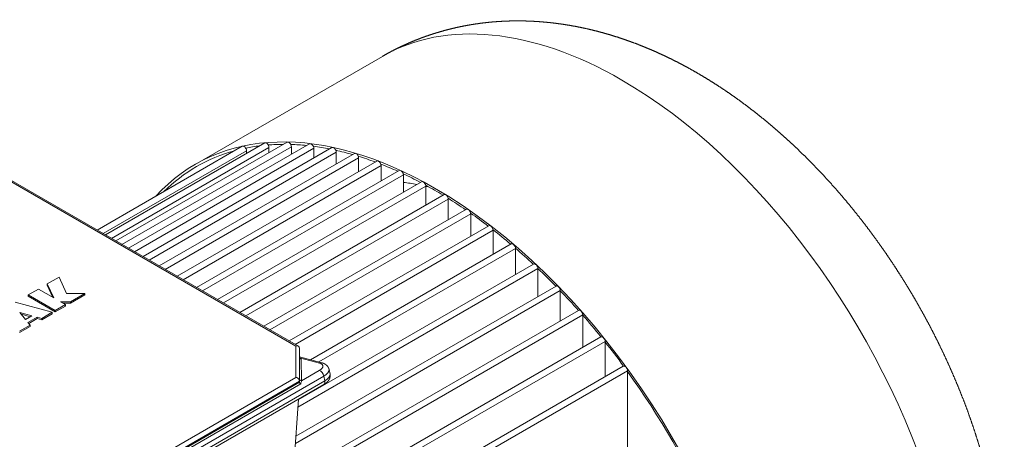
# Model space of a CAD drawing. Header units: millimetres. Extents: x -2791 to 1997, y -1887 to 1428.
# Tile 7 of 19: x -2200 to -1641, y -1157 to -919. Entities that reach past the tile are written whole.
import ezdxf

# ---------------------------------------------------------------- set-up
doc = ezdxf.new("R2010")
doc.units = ezdxf.units.MM
doc.layers.add('AM_VIS', color=7, linetype='Continuous', lineweight=20)

msp = doc.modelspace()

# ---------------------------------------------------------------- linework, layer by layer
at = {"layer": 'AM_VIS'}
for p, q in [((-2100.73, -1000.812), (-1994.438, -939.444)), ((-2151.735, -1040.883), (-2061.246, -988.639)), ((-2145.729, -1044.35), (-2048.518, -988.226)), ((-2138.56, -1048.489), (-2035.79, -989.155)), ((-2156.429, -1038.173), (-2073.974, -990.567)), ((-2153.015, -1040.144), (-2071.56, -993.116)), ((-2148.321, -1042.854), (-2058.832, -991.188)), ((-2142.315, -1046.322), (-2046.104, -990.774)), ((-2135.146, -1050.46), (-2033.376, -991.703)), ((-2130.336, -1053.238), (-2023.062, -991.304)), ((-2126.921, -1055.209), (-2020.648, -993.852)), ((-2121.132, -1058.552), (-2010.334, -994.583)), ((-2071.56, -994.594), (-2071.56, -993.116)), ((-2058.832, -994.18), (-2058.832, -991.188)), ((-2046.104, -995.11), (-2046.104, -990.774)), ((-2033.376, -997.258), (-2033.376, -991.703)), ((-2020.648, -1000.538), (-2020.648, -993.852)), ((-2229.116, -996.884), (-2043.486, -1104.057)), ((-2228.53, -996.545), (-2042.072, -1104.197)), ((-2117.717, -1060.523), (-2007.92, -997.132)), ((-2111.003, -1064.399), (-1997.606, -998.93)), ((-2007.92, -1004.884), (-2007.92, -997.132)), ((-2107.589, -1066.371), (-1995.192, -1001.478)), ((-2099.989, -1070.759), (-1984.878, -1004.3)), ((-1995.192, -1010.254), (-1995.192, -1001.478)), ((-2096.574, -1072.73), (-1982.464, -1006.848)), ((-2088.112, -1077.616), (-1972.151, -1010.666)), ((-1982.464, -1016.62), (-1982.464, -1006.848)), ((-2084.697, -1079.587), (-1969.736, -1013.214)), ((-1969.736, -1023.969), (-1969.736, -1013.214)), ((-2075.384, -1084.964), (-1959.423, -1018.014)), ((-2071.97, -1086.936), (-1957.008, -1020.563)), ((-1957.008, -1032.3), (-1957.008, -1020.563)), ((-2061.805, -1092.804), (-1946.695, -1026.345)), ((-2058.391, -1094.775), (-1944.28, -1028.894)), ((-1944.28, -1041.627), (-1944.28, -1028.894)), ((-2047.364, -1101.142), (-1933.967, -1035.672)), ((-2043.949, -1103.113), (-1931.553, -1038.221)), ((-1931.553, -1051.977), (-1931.553, -1038.221)), ((-2035.263, -1111.854), (-1921.239, -1046.022)), ((-2030.599, -1113.104), (-1918.825, -1048.571)), ((-1918.825, -1063.394), (-1918.825, -1048.571)), ((-2042.446, -1138.71), (-1906.097, -1059.988)), ((-2042.179, -1134.613), (-1908.511, -1057.44)), ((-1906.097, -1075.943), (-1906.097, -1059.988)), ((-2184.72, -1068.698), (-2178.058, -1064.852)), ((-2178.058, -1064.852), (-2173.742, -1074.152)), ((-2195.581, -1074.968), (-2189.811, -1071.637)), ((-2189.811, -1071.637), (-2180.994, -1076.728)), ((-2180.994, -1076.728), (-2184.72, -1068.698)), ((-2184.72, -1069.514), (-2184.72, -1068.698)), ((-2181.511, -1076.429), (-2184.72, -1069.514)), ((-2043.794, -1159.385), (-1893.369, -1072.537)), ((-2043.527, -1155.288), (-1895.783, -1069.988)), ((-1893.369, -1089.71), (-1893.369, -1072.537)), ((-2202.928, -1079.21), (-2181.914, -1084.868)), ((-2180.174, -1083.863), (-2195.581, -1074.968)), ((-2195.581, -1075.785), (-2195.581, -1074.968)), ((-2180.174, -1084.68), (-2195.581, -1075.785)), ((-2171.514, -1078.863), (-2177.296, -1078.863)), ((-2177.296, -1078.863), (-2174.405, -1080.532)), ((-2173.742, -1074.152), (-2163.354, -1074.152)), ((-2163.354, -1074.152), (-2171.514, -1078.863)), ((-2163.354, -1074.969), (-2171.514, -1079.68)), ((-2171.514, -1079.68), (-2171.514, -1078.863)), ((-2163.354, -1074.969), (-2163.354, -1074.152)), ((-2174.405, -1080.532), (-2180.174, -1083.863)), ((-2174.405, -1081.349), (-2180.174, -1084.68)), ((-2180.174, -1084.68), (-2180.174, -1083.863)), ((-2171.514, -1079.68), (-2175.881, -1079.68)), ((-2174.405, -1081.349), (-2174.405, -1080.532)), ((-2038.235, -1173.349), (-1883.055, -1083.756)), ((-2193.435, -1086.831), (-2200.31, -1084.98)), ((-2200.31, -1084.98), (-2197.104, -1088.949)), ((-2194.4, -1087.388), (-2199.467, -1086.024)), ((-2197.104, -1088.949), (-2193.435, -1086.831)), ((-2190.52, -1087.616), (-2195.745, -1090.632)), ((-2190.52, -1088.432), (-2195.295, -1091.189)), ((-2187.897, -1088.322), (-2190.52, -1087.616)), ((-2190.52, -1088.432), (-2190.52, -1087.616)), ((-2187.897, -1089.138), (-2190.52, -1088.432)), ((-2181.914, -1084.868), (-2187.897, -1088.322)), ((-2181.914, -1085.684), (-2187.897, -1089.138)), ((-2187.897, -1089.138), (-2187.897, -1088.322)), ((-2181.914, -1085.684), (-2181.914, -1084.868)), ((-2034.99, -1175.418), (-1880.641, -1086.304)), ((-1880.641, -1104.821), (-1880.641, -1086.304)), ((-2194.522, -1092.147), (-2200.505, -1095.601)), ((-2194.522, -1092.963), (-2200.505, -1096.418)), ((-2195.745, -1090.632), (-2194.522, -1092.147)), ((-2194.522, -1092.963), (-2194.522, -1092.147)), ((-2027.62, -1189.679), (-1870.327, -1098.866)), ((-2026.923, -1193.219), (-1867.913, -1101.415)), ((-1867.913, -1121.446), (-1867.913, -1101.415)), ((-2043.486, -1104.057), (-2043.486, -1121.835)), ((-2041.486, -1105.211), (-2041.486, -1123.946)), ((-2041.486, -1110.186), (-2028.785, -1113.59)), ((-2041.486, -1110.756), (-2030.111, -1113.805)), ((-2040.64, -1111.249), (-2041.486, -1111.032)), ((-2040.342, -1123.753), (-2040.64, -1111.249)), ((-2190.071, -1311.386), (-1855.185, -1118.039)), ((-2030.279, -1117.943), (-2040.342, -1123.753)), ((-2034.722, -1217.753), (-1857.599, -1115.491)), ((-2024.715, -1117.34), (-2024.165, -1120.023)), ((-1855.185, -1169.916), (-1855.185, -1118.039)), ((-2189.101, -1214.371), (-2027.681, -1121.175)), ((-2027.132, -1123.858), (-2188.552, -1217.054)), ((-2043.486, -1121.835), (-2179.618, -1200.431)), ((-2027.681, -1121.175), (-2027.132, -1123.858)), ((-2189.101, -1219.103), (-2027.681, -1125.907)), ((-2041.525, -1124.643), (-2178.812, -1203.906)), ((-2178.791, -1203.302), (-2041.489, -1124.031)), ((-2178.638, -1205.147), (-2040.775, -1125.552)), ((-2041.524, -1124.57), (-2041.489, -1124.031)), ((-2044.446, -1169.387), (-2042.156, -1134.265))]:
    msp.add_line(p, q, dxfattribs=at)
for centre, major_axis, ratio, start_param, end_param in [((-1858.438, -1175.003), (136, -235.559), 0.5773503, 2.3561945, 3.1415927), ((-1858.438, -1175.003), (136, -235.559), 0.5773503, 0, 2.3561945), ((-1964.73, -1236.371), (136, -235.559), 0.5773503, 2.3561945, 3.3238605), ((-2060.246, -990.371), (1, -1.732), 0.5773503, 0.7853982, 3.1415927), ((-1964.73, -1236.371), (135.25, -234.26), 0.5773503, 2.821896, 2.8730643), ((-2047.518, -989.958), (1, -1.732), 0.5773503, 0.7853982, 3.1415927), ((-1964.73, -1236.371), (135.25, -234.26), 0.5773503, 2.7461585, 2.7976526), ((-2034.79, -990.887), (1, -1.732), 0.5773503, 0.7853982, 3.1415927), ((-1964.73, -1236.371), (135.25, -234.26), 0.5773503, 2.992381, 3.2908043), ((-2072.974, -992.299), (1, -1.732), 0.5773503, 0.7853982, 3.1415927), ((-1964.73, -1236.371), (135.25, -234.26), 0.5773503, 2.9024191, 2.9519188), ((-1964.73, -1236.371), (135.25, -234.26), 0.5773503, 2.6734849, 2.7248848), ((-2022.062, -993.036), (1, -1.732), 0.5773503, 0.7853982, 3.1415927), ((-1964.73, -1236.371), (135.25, -234.26), 0.5773503, 2.6029344, 2.6541486), ((-2009.334, -996.315), (1, -1.732), 0.5773503, 0.7853982, 3.1415927), ((-1964.73, -1236.371), (135.25, -234.26), 0.5773503, 2.5338778, 2.584953), ((-1996.606, -1000.662), (1, -1.732), 0.5773503, 0.7853982, 3.1415927), ((-1964.73, -1236.371), (135.25, -234.26), 0.5773503, 2.4658387, 2.516888), ((-1983.878, -1006.032), (1, -1.732), 0.5773503, 0.7853982, 3.1415927), ((-1964.73, -1236.371), (135.25, -234.26), 0.5773503, 2.3984235, 2.4495967), ((-1924.282, -1213.018), (111, -192.258), 0.5773503, 2.6841668, 2.7358897), ((-1971.151, -1012.398), (1, -1.732), 0.5773503, 0.7853982, 3.1415927), ((-1964.73, -1236.371), (135.25, -234.26), 0.5773503, 2.3561945, 2.3827565), ((-1924.282, -1213.018), (111, -192.258), 0.5773503, 2.6376923, 2.6499578), ((-1964.73, -1236.371), (136, -235.559), 0.5773503, 6.0223557, 8.6393798), ((-1964.73, -1236.371), (135.25, -234.26), 0.5773503, 2.3312836, 2.3561945), ((-1958.423, -1019.746), (1, -1.732), 0.5773503, 0.7853982, 3.1415927), ((-1964.73, -1236.371), (135.25, -234.26), 0.5773503, 2.2640922, 2.3160635), ((-1945.695, -1028.077), (1, -1.732), 0.5773503, 0.7853982, 3.1415927), ((-1964.73, -1236.371), (135.25, -234.26), 0.5773503, 2.1965254, 2.24922), ((-1932.967, -1037.404), (1, -1.732), 0.5773503, 0.7853982, 3.1415927), ((-1964.73, -1236.371), (135.25, -234.26), 0.5773503, 2.128247, 2.181922), ((-1920.239, -1047.754), (1, -1.732), 0.5773503, 0.7853982, 3.1415927), ((-1964.73, -1236.371), (135.25, -234.26), 0.5773503, 2.0588909, 2.1138468), ((-1907.511, -1059.172), (1, -1.732), 0.5773503, 0.7853982, 3.1415927), ((-1964.73, -1236.371), (135.25, -234.26), 0.5773503, 1.9880409, 2.0446374), ((-1894.783, -1071.72), (1, -1.732), 0.5773503, 0.7853982, 3.1415927), ((-1964.73, -1236.371), (135.25, -234.26), 0.5773503, 1.9152024, 1.973863), ((-1882.055, -1085.488), (1, -1.732), 0.5773503, 0.7853982, 3.1415927), ((-1964.73, -1236.371), (135.25, -234.26), 0.5773503, 1.8397543, 1.90101), ((-1869.327, -1100.598), (1, -1.732), 0.5773503, 0.7853982, 3.1415927), ((-2043.486, -1105.69), (-1.848, -1.067), 0.7174389, 2.7488936, 4.3196899), ((-1964.73, -1236.371), (135.25, -234.26), 0.5773503, 1.7608636, 1.8254547), ((-2040.823, -1110.354), (0.83, 0.66), 0.833, 3.3977975, 4.3120692), ((-2035.061, -1116.662), (6.858, 1.403), 0.4082483, 5.3971082, 6.9679045), ((-2029.73, -1120.626), (1.5, -2.598), 0.5773503, 1.0471976, 2.6179939), ((-2029.562, -1116.488), (-0.776, -2.898), 0.7071068, 3.1415927, 3.7570724), ((-2034.511, -1119.345), (9.797, 2.005), 0.4082483, 5.3971082, 6.2831853), ((-1856.599, -1117.223), (1, -1.732), 0.5773503, 0.7853982, 3.1415927), ((-2043.486, -1123.468), (-1.848, 1.067), 0.7174389, 3.4819319, 5.1050881), ((-2040.525, -1122.858), (1, 0.024), 0.9104177, 3.3976236, 4.8747682), ((-2040.727, -1126.975), (0.67, 3.843), 0.0800599, 0.5904224, 1.2053758), ((-2029.181, -1123.309), (1.5, -2.598), 0.5773503, 0, 1.0471976), ((-2033.962, -1122.028), (9.797, 2.005), 0.4082483, 5.3971082, 6.2831853), ((-1964.73, -1236.371), (135.25, -234.26), 0.5773503, 1.3952121, 1.7463806)]:
    msp.add_ellipse(centre, major_axis=major_axis, ratio=ratio, start_param=start_param, end_param=end_param, dxfattribs=at)
for points, degree, knots in [([(-1994.438, -939.444), (-1992.046, -938.093), (-1989.63, -936.787), (-1987.191, -935.526), (-1984.73, -934.312), (-1982.249, -933.144), (-1979.748, -932.024), (-1977.23, -930.951), (-1974.695, -929.925), (-1972.146, -928.948), (-1969.582, -928.019), (-1967.006, -927.138), (-1964.419, -926.306), (-1961.822, -925.521), (-1959.217, -924.785), (-1956.604, -924.097), (-1953.986, -923.457), (-1951.362, -922.865), (-1948.735, -922.319), (-1946.105, -921.821), (-1943.474, -921.369), (-1940.597, -920.928), (-1937.721, -920.541), (-1934.847, -920.208), (-1931.976, -919.928), (-1929.109, -919.7), (-1926.248, -919.524), (-1923.393, -919.398), (-1920.545, -919.323), (-1917.705, -919.296), (-1914.873, -919.318), (-1912.052, -919.387), (-1909.24, -919.502), (-1906.439, -919.663), (-1903.649, -919.869), (-1900.871, -920.119), (-1898.106, -920.411), (-1895.352, -920.746), (-1892.612, -921.122), (-1889.885, -921.538), (-1887.172, -921.994), (-1883.802, -922.618), (-1880.455, -923.301), (-1877.129, -924.042), (-1873.826, -924.838), (-1870.545, -925.689), (-1867.287, -926.594), (-1864.051, -927.551), (-1860.838, -928.558), (-1857.648, -929.616), (-1854.48, -930.722), (-1851.335, -931.875), (-1848.212, -933.075), (-1845.112, -934.32), (-1842.033, -935.609), (-1838.977, -936.942), (-1835.943, -938.318), (-1832.93, -939.735), (-1829.939, -941.194), (-1826.969, -942.693), (-1824.02, -944.231), (-1820.428, -946.173), (-1816.868, -948.172), (-1813.338, -950.227), (-1809.84, -952.337), (-1806.372, -954.5), (-1802.935, -956.717), (-1799.528, -958.985), (-1796.152, -961.304), (-1792.805, -963.673), (-1789.489, -966.091), (-1786.202, -968.557), (-1782.945, -971.07), (-1779.718, -973.63), (-1776.52, -976.235), (-1773.352, -978.885), (-1770.214, -981.579), (-1767.106, -984.316), (-1764.028, -987.096), (-1760.98, -989.918), (-1757.962, -992.781), (-1754.859, -995.797), (-1751.79, -998.856), (-1748.753, -1001.957), (-1745.75, -1005.099), (-1742.78, -1008.281), (-1739.844, -1011.503), (-1736.942, -1014.764), (-1734.075, -1018.063), (-1731.242, -1021.398), (-1728.445, -1024.771), (-1725.682, -1028.179), (-1722.956, -1031.622), (-1720.265, -1035.098), (-1717.611, -1038.609), (-1714.994, -1042.151), (-1712.414, -1045.726), (-1709.872, -1049.331), (-1707.368, -1052.966), (-1704.902, -1056.631), (-1702.475, -1060.324), (-1700.122, -1063.991), (-1697.807, -1067.684), (-1695.532, -1071.402), (-1693.296, -1075.145), (-1691.1, -1078.912), (-1688.944, -1082.702), (-1686.829, -1086.514), (-1684.756, -1090.348), (-1682.723, -1094.203), (-1680.733, -1098.078), (-1678.786, -1101.973), (-1676.881, -1105.886), (-1675.02, -1109.817), (-1673.203, -1113.766), (-1671.43, -1117.731), (-1669.702, -1121.712), (-1668.019, -1125.708), (-1666.382, -1129.718), (-1664.791, -1133.743), (-1663.247, -1137.78), (-1661.74, -1141.855), (-1660.282, -1145.942), (-1658.873, -1150.04), (-1657.513, -1154.149), (-1656.203, -1158.268), (-1654.943, -1162.396), (-1653.734, -1166.533), (-1652.577, -1170.678), (-1651.471, -1174.83), (-1650.418, -1178.99), (-1649.418, -1183.155), (-1648.472, -1187.327), (-1647.58, -1191.504), (-1646.743, -1195.687), (-1645.962, -1199.873), (-1645.237, -1204.064), (-1644.569, -1208.257), (-1643.96, -1212.454), (-1643.408, -1216.654), (-1642.916, -1220.856), (-1642.482, -1225.088), (-1642.109, -1229.321), (-1641.799, -1233.555), (-1641.554, -1237.79), (-1641.373, -1242.026), (-1641.258, -1246.261), (-1641.21, -1250.495), (-1641.231, -1254.729), (-1641.321, -1258.962), (-1641.482, -1263.192), (-1641.716, -1267.421), (-1642.023, -1271.647), (-1642.406, -1275.87), (-1642.866, -1280.089), (-1643.405, -1284.304), (-1644.024, -1288.514), (-1644.726, -1292.718), (-1645.512, -1296.916), (-1646.385, -1301.105), (-1647.346, -1305.287), (-1648.241, -1308.86), (-1649.204, -1312.425), (-1650.236, -1315.981), (-1651.339, -1319.527), (-1652.514, -1323.062), (-1653.763, -1326.584), (-1655.087, -1330.092), (-1656.488, -1333.584), (-1657.967, -1337.059), (-1659.525, -1340.516), (-1661.164, -1343.951), (-1662.885, -1347.363), (-1664.69, -1350.749), (-1666.579, -1354.108), (-1668.554, -1357.436), (-1670.615, -1360.73), (-1672.763, -1363.989), (-1674.999, -1367.208), (-1677.323, -1370.384), (-1679.735, -1373.514), (-1681.484, -1375.685), (-1683.277, -1377.831), (-1685.113, -1379.95), (-1686.992, -1382.041), (-1688.913, -1384.101), (-1690.877, -1386.131), (-1692.884, -1388.128), (-1694.931, -1390.092), (-1697.019, -1392.02), (-1699.148, -1393.912), (-1701.316, -1395.767), (-1703.522, -1397.582), (-1705.766, -1399.357), (-1708.047, -1401.091), (-1710.363, -1402.783), (-1712.714, -1404.43), (-1715.098, -1406.033), (-1717.514, -1407.59), (-1719.961, -1409.1), (-1722.438, -1410.562)], 1, [5.4977871, 5.4977871, 5.508552, 5.5193168, 5.5300816, 5.5408465, 5.5516113, 5.5623761, 5.573141, 5.5839058, 5.5946707, 5.6054355, 5.6162003, 5.6269652, 5.63773, 5.6484948, 5.6592597, 5.6700245, 5.6807893, 5.6915542, 5.702319, 5.7130838, 5.724851, 5.7366182, 5.7483855, 5.7601527, 5.7719199, 5.7836871, 5.7954543, 5.8072215, 5.8189887, 5.8307559, 5.8425231, 5.8542903, 5.8660575, 5.8778247, 5.8895919, 5.9013591, 5.9131264, 5.9248936, 5.9366608, 5.948428, 5.9631243, 5.9778206, 5.9925168, 6.0072131, 6.0219094, 6.0366057, 6.051302, 6.0659983, 6.0806946, 6.0953908, 6.1100871, 6.1247834, 6.1394797, 6.154176, 6.1688723, 6.1835686, 6.1982648, 6.2129611, 6.2276574, 6.2423537, 6.2604, 6.2784462, 6.2964925, 6.3145387, 6.332585, 6.3506313, 6.3686775, 6.3867238, 6.40477, 6.4228163, 6.4408626, 6.4589088, 6.4769551, 6.4950013, 6.5130476, 6.5310939, 6.5491401, 6.5671864, 6.5852326, 6.6032789, 6.6220222, 6.6407656, 6.6595089, 6.6782523, 6.6969956, 6.7157389, 6.7344823, 6.7532256, 6.771969, 6.7907123, 6.8094557, 6.828199, 6.8469423, 6.8656857, 6.884429, 6.9031724, 6.9219157, 6.940659, 6.9594024, 6.9781457, 6.9966156, 7.0150854, 7.0335553, 7.0520251, 7.070495, 7.0889648, 7.1074347, 7.1259045, 7.1443744, 7.1628442, 7.1813141, 7.199784, 7.2182538, 7.2367237, 7.2551935, 7.2736634, 7.2921332, 7.3106031, 7.3290729, 7.3475428, 7.3661283, 7.3847138, 7.4032993, 7.4218848, 7.4404703, 7.4590558, 7.4776413, 7.4962268, 7.5148123, 7.5333978, 7.5519833, 7.5705688, 7.5891543, 7.6077398, 7.6263253, 7.6449108, 7.6634963, 7.6820818, 7.7006673, 7.7192528, 7.7379632, 7.7566735, 7.7753839, 7.7940943, 7.8128047, 7.831515, 7.8502254, 7.8689358, 7.8876462, 7.9063565, 7.9250669, 7.9437773, 7.9624877, 7.9811981, 7.9999084, 8.0186188, 8.0373292, 8.0560396, 8.0747499, 8.0934603, 8.1094859, 8.1255114, 8.1415369, 8.1575625, 8.173588, 8.1896135, 8.2056391, 8.2216646, 8.2376902, 8.2537157, 8.2697412, 8.2857668, 8.3017923, 8.3178178, 8.3338434, 8.3498689, 8.3658944, 8.38192, 8.3979455, 8.4139711, 8.4252415, 8.4365119, 8.4477824, 8.4590528, 8.4703232, 8.4815937, 8.4928641, 8.5041346, 8.515405, 8.5266754, 8.5379459, 8.5492163, 8.5604867, 8.5717572, 8.5830276, 8.5942981, 8.6055685, 8.6168389, 8.6281094, 8.6393798, 8.6393798]), ([(-2028.785, -1113.59), (-2028.623, -1113.635), (-2028.461, -1113.683), (-2028.3, -1113.735), (-2028.139, -1113.79), (-2027.98, -1113.849), (-2027.821, -1113.912), (-2027.662, -1113.979), (-2027.505, -1114.05), (-2027.348, -1114.126), (-2027.192, -1114.207), (-2027.037, -1114.293), (-2026.882, -1114.385), (-2026.751, -1114.468), (-2026.62, -1114.556), (-2026.49, -1114.649), (-2026.361, -1114.747), (-2026.234, -1114.851), (-2026.108, -1114.96), (-2025.984, -1115.075), (-2025.877, -1115.181), (-2025.773, -1115.292), (-2025.67, -1115.408), (-2025.57, -1115.529), (-2025.473, -1115.655), (-2025.38, -1115.786), (-2025.29, -1115.922), (-2025.204, -1116.063), (-2025.131, -1116.193), (-2025.063, -1116.326), (-2024.998, -1116.462), (-2024.938, -1116.602), (-2024.883, -1116.745), (-2024.833, -1116.891), (-2024.788, -1117.039), (-2024.748, -1117.189), (-2024.715, -1117.34)], 1, [0, 0, 0.02282397, 0.04564795, 0.06847192, 0.09129589, 0.11411987, 0.13694384, 0.15976781, 0.18259179, 0.20541576, 0.22823973, 0.25106371, 0.27388768, 0.29345109, 0.31301449, 0.3325779, 0.3521413, 0.37170471, 0.39126812, 0.41083152, 0.4279495, 0.44506748, 0.46218546, 0.47930344, 0.49642142, 0.5135394, 0.53065738, 0.54777536, 0.56299134, 0.57820733, 0.59342331, 0.60863929, 0.62385527, 0.63907126, 0.65428724, 0.66950322, 0.6847192, 0.6847192]), ([(-2027.681, -1125.907), (-2027.517, -1125.811), (-2027.355, -1125.712), (-2027.195, -1125.611), (-2027.037, -1125.507), (-2026.881, -1125.401), (-2026.728, -1125.292), (-2026.577, -1125.181), (-2026.429, -1125.066), (-2026.283, -1124.949), (-2026.139, -1124.828), (-2025.998, -1124.704), (-2025.86, -1124.577), (-2025.724, -1124.445), (-2025.591, -1124.309), (-2025.476, -1124.187), (-2025.365, -1124.061), (-2025.255, -1123.931), (-2025.148, -1123.796), (-2025.044, -1123.658), (-2024.943, -1123.514), (-2024.845, -1123.366), (-2024.75, -1123.212), (-2024.67, -1123.071), (-2024.592, -1122.925), (-2024.519, -1122.775), (-2024.449, -1122.619), (-2024.384, -1122.459), (-2024.324, -1122.294), (-2024.269, -1122.124), (-2024.22, -1121.95), (-2024.178, -1121.77), (-2024.151, -1121.633), (-2024.128, -1121.493), (-2024.109, -1121.351), (-2024.095, -1121.208), (-2024.085, -1121.062), (-2024.081, -1120.915), (-2024.082, -1120.767), (-2024.088, -1120.619), (-2024.099, -1120.47), (-2024.116, -1120.32), (-2024.138, -1120.172), (-2024.165, -1120.023)], 1, [4.71238898, 4.71238898, 4.73770547, 4.76302196, 4.78833845, 4.81365494, 4.83897143, 4.86428792, 4.88960441, 4.91492089, 4.94023738, 4.96555387, 4.99087036, 5.01618685, 5.04150334, 5.06681983, 5.08897176, 5.11112369, 5.13327561, 5.15542754, 5.17757947, 5.1997314, 5.22188333, 5.24403525, 5.26372586, 5.28341646, 5.30310706, 5.32279767, 5.34248827, 5.36217887, 5.38186947, 5.40156008, 5.42125068, 5.43601863, 5.45078658, 5.46555454, 5.48032249, 5.49509044, 5.50985839, 5.52462634, 5.5393943, 5.55416225, 5.5689302, 5.58369815, 5.5984661, 5.5984661]), ([(-2040.775, -1125.552), (-2040.776, -1125.552), (-2040.776, -1125.551), (-2040.862, -1125.508), (-2040.945, -1125.458), (-2041.102, -1125.345), (-2041.174, -1125.282), (-2041.326, -1125.123), (-2041.397, -1125.025), (-2041.493, -1124.829), (-2041.52, -1124.734), (-2041.525, -1124.643)], 3, [-1.3403367, -1.3403367, -1.3403367, -1.3403367, -1.338908, -1.338908, -1.0508228, -1.0508228, -0.7584955, -0.7584955, -0.3667671, -0.3667671, 0, 0, 0, 0])]:
    msp.add_open_spline(points, degree=degree, knots=knots, dxfattribs=at)
msp.add_open_spline([(-2041.524, -1124.57), (-2041.526, -1124.595), (-2041.526, -1124.62), (-2041.525, -1124.643)], degree=3, dxfattribs=at)

doc.saveas('drawing.dxf')
